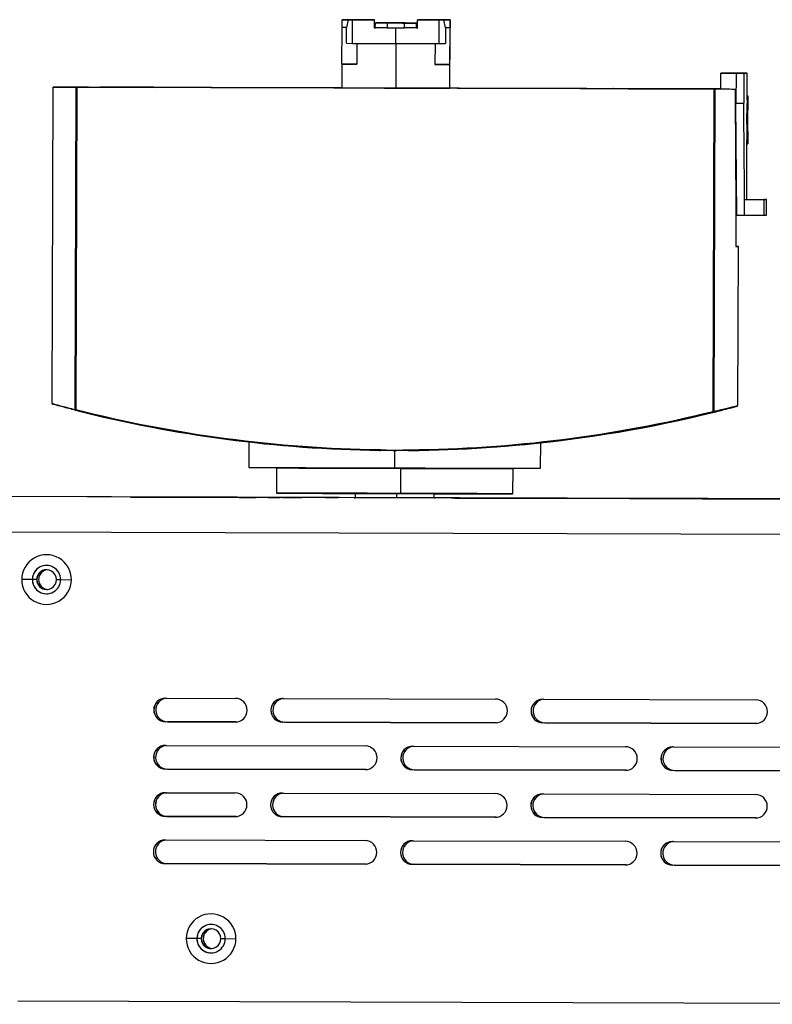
# Model space of a CAD drawing. Header units: millimetres. Extents: x -262 to 35, y 60 to 323.
# Tile 19 of 20: x -125 to -30, y 198 to 323. Entities that reach past the tile are written whole.
import ezdxf

# ---------------------------------------------------------------- set-up
doc = ezdxf.new("R2010")
doc.units = ezdxf.units.MM
doc.header["$PDSIZE"] = -1

msp = doc.modelspace()

# ---------------------------------------------------------------- linework, layer by layer
at = {"color": 7, "linetype": 'Continuous', "lineweight": 25}
for p, q in [((-84.41, 322.1), (-84.4, 323.1)), ((-84.4, 323.1), (-81.4, 323.09)), ((-84.39, 323.1), (-84.4, 323.1)), ((-83.65, 323.1), (-83.84, 322.1)), ((-83.65, 323.1), (-83.08, 323.09)), ((-81.42, 323.09), (-83.65, 323.1)), ((-83.08, 320.09), (-83.08, 323.09)), ((-81.4, 323.09), (-81.42, 323.09)), ((-80.33, 323.09), (-80.33, 322.09)), ((-80.28, 323.09), (-80.33, 323.09)), ((-80.28, 322.09), (-80.28, 323.09)), ((-80.19, 322.08), (-80.18, 322.68)), ((-80.17, 322.68), (-80.18, 322.68)), ((-74.97, 322.67), (-80.17, 322.68)), ((-80.14, 322.69), (-74.94, 322.67)), ((-80.14, 322.68), (-80.14, 322.69)), ((-80.13, 322.69), (-80.14, 322.69)), ((-78.69, 322.68), (-76.49, 322.67)), ((-78.69, 322.68), (-78.69, 322.08)), ((-76.42, 322.68), (-78.62, 322.68)), ((-78.12, 322.68), (-78.11, 322.68)), ((-77.9, 322.68), (-78.12, 322.68)), ((-78.11, 322.68), (-77.89, 322.68)), ((-78.11, 322.68), (-78.11, 322.68)), ((-77.89, 322.68), (-77.9, 322.68)), ((-77.71, 322.68), (-77.89, 322.68)), ((-77.89, 322.68), (-77.45, 322.68)), ((-77.89, 322.68), (-77.89, 322.68)), ((-77.43, 322.68), (-77.89, 322.68)), ((-76.49, 322.07), (-76.49, 322.67)), ((-74.98, 322.67), (-74.99, 322.07)), ((-74.98, 322.67), (-74.97, 322.67)), ((-74.94, 322.67), (-74.93, 322.67)), ((-74.93, 322.07), (-74.93, 322.67)), ((-74.83, 322.07), (-74.83, 323.07)), ((-74.83, 323.07), (-74.78, 323.07)), ((-73.72, 323.07), (-73.7, 323.07)), ((-71.49, 323.06), (-73.72, 323.07)), ((-73.7, 323.07), (-70.7, 323.06)), ((-73.7, 323.07), (-73.7, 323.07)), ((-72.08, 320.06), (-72.08, 323.06)), ((-72.08, 323.06), (-71.49, 323.06)), ((-71.3, 322.06), (-71.49, 323.06)), ((-70.7, 323.06), (-70.71, 322.06)), ((-70.7, 323.06), (-70.69, 323.06)), ((-70.7, 318.06), (-70.69, 323.06)), ((-84.42, 317.45), (-84.41, 322.1)), ((-83.84, 322.1), (-84.41, 322.1)), ((-83.84, 320.1), (-83.84, 322.1)), ((-80.33, 322.09), (-80.33, 322.09)), ((-80.28, 322.09), (-80.29, 322.09)), ((-78.69, 322.08), (-76.49, 322.07)), ((-77.59, 320.08), (-77.58, 322.08)), ((-74.99, 322.07), (-74.97, 322.07)), ((-74.97, 322.07), (-74.97, 322.07)), ((-74.97, 322.07), (-74.96, 322.07)), ((-74.95, 322.07), (-74.93, 322.07)), ((-74.95, 322.07), (-74.95, 322.07)), ((-71.3, 322.06), (-71.3, 320.06)), ((-70.71, 322.06), (-71.3, 322.06)), ((-70.72, 317.41), (-70.71, 322.06)), ((-83.84, 320.1), (-83.08, 320.09)), ((-82.55, 320.09), (-82.55, 317.44)), ((-77.58, 320.08), (-77.6, 314.43)), ((-72.61, 320.06), (-72.62, 317.41)), ((-72.08, 320.06), (-71.3, 320.06)), ((-84.42, 317.45), (-84.43, 314.45)), ((-84.42, 317.45), (-82.55, 317.44)), ((-82.55, 317.44), (-84.42, 317.45)), ((-70.72, 317.41), (-72.62, 317.41)), ((-70.73, 314.41), (-70.72, 318.06)), ((-70.72, 318.06), (-70.7, 318.06)), ((-36.35, 316.31), (-34.29, 316.3)), ((-36.35, 314.31), (-36.35, 316.31)), ((-34.26, 316.3), (-36.32, 316.31)), ((-36.32, 316.31), (-36.32, 316.31)), ((-34.43, 316.3), (-34.44, 312.5)), ((-33.44, 316.3), (-34.43, 316.3)), ((-34.4, 316.3), (-33.4, 316.3)), ((-33.44, 316.3), (-33.45, 312.5)), ((-33.03, 312.94), (-33.03, 316.3)), ((-121.08, 314.55), (-121.2, 274.41)), ((-118.27, 273.63), (-118.15, 314.54)), ((-118.06, 314.54), (-118.18, 273.63)), ((-37.2, 314.31), (-118.06, 314.54)), ((-84.43, 314.45), (-117.96, 314.55)), ((-116.66, 314.54), (-38.59, 314.31)), ((-38.5, 314.32), (-116.57, 314.54)), ((-111.6, 314.52), (-111.6, 314.53)), ((-37.1, 314.31), (-70.73, 314.41)), ((-49.92, 314.35), (-49.98, 314.35)), ((-49.98, 314.35), (-48.1, 314.34)), ((-48.07, 314.34), (-49.96, 314.35)), ((-49.96, 314.35), (-49.9, 314.35)), ((-48.07, 314.34), (-49.92, 314.35)), ((-49.9, 314.35), (-48.04, 314.34)), ((-48.1, 314.34), (-35.86, 314.31)), ((-36.36, 314.31), (-48.07, 314.34)), ((-36.35, 314.31), (-48.07, 314.34)), ((-48.04, 314.34), (-36.35, 314.31)), ((-43.54, 314.33), (-43.54, 314.33)), ((-37.32, 273.4), (-37.2, 314.31)), ((-37.11, 314.31), (-37.23, 273.4)), ((-36.04, 314.31), (-34.55, 314.3)), ((-35.86, 314.31), (-35.86, 314.31)), ((-34.54, 313.3), (-34.44, 313.3)), ((-34.42, 299.3), (-34.5, 313.3)), ((-34.34, 298.3), (-34.44, 312.5)), ((-34.44, 312.5), (-33.45, 312.5)), ((-33.03, 313.42), (-32.94, 313.42)), ((-32.95, 307.86), (-32.93, 312.94)), ((-33.12, 310.46), (-33.02, 310.46)), ((-33.07, 300.3), (-33.05, 307.86)), ((-33.05, 307.36), (-32.95, 307.36)), ((-33.36, 300.3), (-33.07, 300.3)), ((-33.36, 300.3), (-30.87, 300.29)), ((-33.07, 300.3), (-30.84, 300.29)), ((-30.58, 298.29), (-30.57, 300.29)), ((-34.45, 299.3), (-34.46, 294.3)), ((-34.45, 299.3), (-34.42, 299.3)), ((-34.43, 294.3), (-34.42, 299.3)), ((-34.34, 298.3), (-30.86, 298.29)), ((-30.86, 298.29), (-30.58, 298.29)), ((-34.46, 294.3), (-34.43, 294.3)), ((-34.2, 274.16), (-34.14, 294.3)), ((-121.15, 274.33), (-121.14, 274.32)), ((-96.21, 269.51), (-96.22, 266.28)), ((-65.28, 268.85), (-61.87, 269.13)), ((-59.22, 266.17), (-59.21, 269.41)), ((-79.68, 268.45), (-79.57, 268.44)), ((-77.76, 268.43), (-77.77, 266.23)), ((-75.96, 268.43), (-75.84, 268.44)), ((-74.07, 268.46), (-74.07, 268.46)), ((-92.72, 266.17), (-92.73, 263.07)), ((-92.62, 266.27), (-92.72, 266.17)), ((-76.95, 266.22), (-76.94, 266.12)), ((-76.95, 263.02), (-76.94, 266.12)), ((-62.72, 266.08), (-62.82, 266.18)), ((-62.73, 262.98), (-62.72, 266.08)), ((35.15, 262.1), (-129.85, 262.58)), ((-82.73, 262.44), (-129.61, 262.58)), ((-97.73, 262.49), (-109.73, 262.52)), ((-109.73, 262.52), (-97.73, 262.49)), ((-109.73, 262.52), (-109.73, 262.52)), ((-106.29, 262.51), (-96.83, 262.48)), ((-96.82, 262.48), (-106.28, 262.51)), ((-106.28, 262.51), (-106.28, 262.51)), ((-96.79, 262.48), (-106.25, 262.51)), ((-106.25, 262.51), (-96.8, 262.48)), ((-106.25, 262.51), (-106.25, 262.51)), ((-102.84, 262.5), (-93.77, 262.47)), ((-93.76, 262.47), (-102.83, 262.5)), ((-102.83, 262.5), (-102.83, 262.5)), ((-93.69, 262.47), (-102.77, 262.5)), ((-102.77, 262.5), (-93.7, 262.47)), ((-102.77, 262.5), (-102.77, 262.5)), ((-99.39, 262.49), (-86.5, 262.45)), ((-86.49, 262.45), (-99.38, 262.49)), ((-99.38, 262.49), (-99.38, 262.49)), ((-99.29, 262.49), (-86.4, 262.45)), ((-86.39, 262.45), (-99.28, 262.49)), ((-99.28, 262.49), (-99.28, 262.49)), ((-97.73, 262.49), (-97.73, 262.49)), ((-96.82, 262.48), (-96.82, 262.48)), ((-96.79, 262.48), (-96.79, 262.48)), ((-93.76, 262.47), (-93.76, 262.47)), ((-93.69, 262.47), (-93.69, 262.47)), ((-92.73, 263.07), (-92.63, 262.97)), ((-86.49, 262.45), (-86.49, 262.45)), ((-86.39, 262.45), (-86.39, 262.45)), ((-82.88, 262.44), (-82.73, 262.44)), ((-82.73, 262.94), (-82.73, 262.44)), ((-77.47, 262.43), (-77.47, 262.93)), ((-76.96, 262.92), (-76.95, 263.02)), ((-72.73, 262.41), (-72.73, 262.91)), ((35.39, 262.1), (-72.73, 262.42)), ((-69.07, 262.4), (-44.18, 262.33)), ((-44.17, 262.33), (-69.06, 262.4)), ((-69.06, 262.4), (-69.06, 262.4)), ((-68.97, 262.4), (-44.08, 262.33)), ((-44.07, 262.33), (-68.96, 262.4)), ((-68.96, 262.4), (-68.96, 262.4)), ((-62.83, 262.89), (-62.73, 262.98)), ((-61.77, 262.38), (-40.7, 262.32)), ((-40.69, 262.32), (-61.76, 262.38)), ((-61.76, 262.38), (-61.76, 262.38)), ((-61.7, 262.38), (-40.63, 262.32)), ((-40.62, 262.32), (-61.69, 262.38)), ((-61.69, 262.38), (-61.69, 262.38)), ((-37.17, 262.31), (-58.63, 262.37)), ((-58.63, 262.37), (-58.63, 262.37)), ((-58.67, 262.37), (-37.22, 262.31)), ((-37.21, 262.31), (-58.66, 262.37)), ((-58.66, 262.37), (-58.66, 262.37)), ((-58.64, 262.37), (-37.18, 262.31)), ((-33.73, 262.3), (-57.73, 262.37)), ((-57.73, 262.37), (-33.74, 262.3)), ((-57.73, 262.37), (-57.73, 262.37)), ((-44.17, 262.33), (-44.17, 262.33)), ((-44.07, 262.33), (-44.07, 262.33)), ((-40.69, 262.32), (-40.69, 262.32)), ((-40.62, 262.32), (-40.62, 262.32)), ((-38.18, 262.31), (-3.18, 262.21)), ((-3.17, 262.21), (-38.17, 262.31)), ((-38.17, 262.31), (-38.17, 262.31)), ((-38.08, 262.31), (-3.08, 262.21)), ((-3.07, 262.21), (-38.07, 262.32)), ((-38.07, 262.31), (-38.07, 262.32)), ((-37.21, 262.31), (-37.21, 262.31)), ((-37.17, 262.31), (-37.17, 262.31)), ((-34.7, 262.3), (0.3, 262.2)), ((0.31, 262.2), (-34.69, 262.3)), ((-34.69, 262.3), (-34.69, 262.3)), ((-34.63, 262.3), (0.37, 262.2)), ((0.38, 262.2), (-34.62, 262.3)), ((-34.62, 262.3), (-34.62, 262.3)), ((-33.73, 262.3), (-33.73, 262.3)), ((-31.22, 262.29), (3.78, 262.19)), ((3.79, 262.19), (-31.21, 262.29)), ((-31.21, 262.29), (-31.21, 262.29)), ((-31.18, 262.29), (3.82, 262.19)), ((3.83, 262.19), (-31.17, 262.29)), ((-31.17, 262.29), (-31.17, 262.29)), ((35.13, 257.6), (-129.87, 258.08)), ((-123.69, 252.06), (-125.04, 252.06)), ((-123.69, 252.06), (-123.69, 252.06)), ((-123.13, 252.06), (-123.69, 252.06)), ((-123.13, 252.06), (-123.13, 252.06)), ((-122.9, 252.06), (-122.89, 252.06)), ((-120.63, 252.05), (-120.09, 252.05)), ((-120.09, 252.05), (-118.74, 252.04)), ((-106.78, 237.01), (-97.93, 236.98)), ((-91.93, 236.97), (-64.93, 236.89)), ((-58.93, 236.87), (-31.93, 236.79)), ((-97.94, 233.98), (-106.79, 234.01)), ((-106.79, 234.01), (-106.79, 234.01)), ((-97.94, 233.98), (-106.79, 234.01)), ((-106.54, 234.01), (-97.81, 233.99)), ((-106.54, 234.01), (-106.53, 234.01)), ((-97.81, 233.99), (-106.53, 234.01)), ((-97.94, 233.98), (-97.94, 233.98)), ((-97.91, 233.98), (-97.94, 233.98)), ((-64.94, 233.89), (-91.94, 233.97)), ((-91.94, 233.97), (-91.94, 233.97)), ((-64.94, 233.89), (-91.94, 233.97)), ((-91.69, 233.97), (-64.81, 233.89)), ((-91.69, 233.97), (-91.68, 233.97)), ((-64.81, 233.89), (-91.68, 233.97)), ((-64.94, 233.89), (-64.94, 233.89)), ((-64.91, 233.89), (-64.94, 233.89)), ((-31.94, 233.79), (-58.94, 233.87)), ((-58.94, 233.87), (-58.94, 233.87)), ((-31.94, 233.79), (-58.94, 233.87)), ((-58.69, 233.88), (-31.81, 233.8)), ((-58.69, 233.88), (-58.68, 233.88)), ((-31.81, 233.8), (-58.68, 233.88)), ((-31.94, 233.79), (-31.94, 233.79)), ((-31.91, 233.79), (-31.94, 233.79)), ((-106.8, 231.01), (-81.45, 230.94)), ((-75.45, 230.92), (-48.45, 230.84)), ((-42.45, 230.82), (-15.45, 230.75)), ((-81.46, 227.94), (-106.81, 228.01)), ((-106.81, 228.01), (-106.81, 228.01)), ((-81.46, 227.94), (-106.81, 228.01)), ((-106.55, 228.01), (-81.33, 227.94)), ((-106.55, 228.01), (-106.55, 228.01)), ((-81.33, 227.94), (-106.55, 228.01)), ((-81.46, 227.94), (-81.46, 227.94)), ((-81.42, 227.94), (-81.46, 227.94)), ((-48.46, 227.84), (-75.46, 227.92)), ((-75.46, 227.92), (-75.46, 227.92)), ((-48.46, 227.84), (-75.46, 227.92)), ((-75.2, 227.92), (-48.33, 227.85)), ((-75.2, 227.92), (-75.2, 227.92)), ((-48.33, 227.85), (-75.2, 227.92)), ((-48.46, 227.84), (-48.46, 227.84)), ((-48.42, 227.84), (-48.46, 227.84)), ((-15.46, 227.75), (-42.46, 227.82)), ((-42.46, 227.82), (-42.46, 227.82)), ((-15.46, 227.75), (-42.46, 227.82)), ((-42.2, 227.83), (-15.33, 227.75)), ((-42.2, 227.83), (-42.2, 227.83)), ((-15.33, 227.75), (-42.2, 227.83)), ((-106.82, 225.01), (-97.97, 224.98)), ((-91.97, 224.97), (-64.97, 224.89)), ((-58.97, 224.87), (-31.97, 224.79)), ((-97.98, 221.98), (-106.83, 222.01)), ((-106.83, 222.01), (-106.82, 222.01)), ((-97.97, 221.98), (-106.82, 222.01)), ((-106.57, 222.01), (-97.85, 221.99)), ((-106.57, 222.01), (-106.57, 222.01)), ((-97.85, 221.99), (-106.57, 222.01)), ((-97.98, 221.98), (-97.97, 221.98)), ((-97.94, 221.98), (-97.97, 221.98)), ((-64.98, 221.89), (-91.98, 221.97)), ((-91.98, 221.97), (-91.97, 221.97)), ((-64.97, 221.89), (-91.97, 221.97)), ((-91.72, 221.97), (-64.85, 221.89)), ((-91.72, 221.97), (-91.72, 221.97)), ((-64.85, 221.89), (-91.72, 221.97)), ((-64.98, 221.89), (-64.97, 221.89)), ((-64.94, 221.89), (-64.97, 221.89)), ((-31.98, 221.79), (-58.98, 221.87)), ((-58.98, 221.87), (-58.97, 221.87)), ((-31.97, 221.79), (-58.97, 221.87)), ((-58.72, 221.88), (-31.85, 221.8)), ((-58.72, 221.88), (-58.72, 221.88)), ((-31.85, 221.8), (-58.72, 221.88)), ((-31.98, 221.79), (-31.97, 221.79)), ((-31.94, 221.79), (-31.97, 221.79)), ((-106.84, 219.01), (-81.49, 218.94)), ((-75.49, 218.92), (-48.49, 218.84)), ((-42.49, 218.82), (-15.49, 218.75)), ((-81.49, 215.94), (-106.84, 216.01)), ((-106.84, 216.01), (-106.84, 216.01)), ((-81.49, 215.94), (-106.84, 216.01)), ((-106.59, 216.01), (-81.36, 215.94)), ((-106.59, 216.01), (-106.58, 216.01)), ((-81.36, 215.94), (-106.58, 216.01)), ((-81.49, 215.94), (-81.49, 215.94)), ((-81.46, 215.94), (-81.49, 215.94)), ((-48.49, 215.84), (-75.49, 215.92)), ((-75.49, 215.92), (-75.49, 215.92)), ((-48.49, 215.84), (-75.49, 215.92)), ((-75.24, 215.92), (-48.36, 215.85)), ((-75.24, 215.92), (-75.23, 215.92)), ((-48.36, 215.85), (-75.23, 215.92)), ((-48.49, 215.84), (-48.49, 215.84)), ((-48.46, 215.84), (-48.49, 215.84)), ((-15.5, 215.75), (-42.49, 215.82)), ((-42.49, 215.82), (-42.49, 215.82)), ((-15.49, 215.75), (-42.49, 215.82)), ((-42.24, 215.83), (-15.36, 215.75)), ((-42.24, 215.83), (-42.23, 215.83)), ((-15.36, 215.75), (-42.23, 215.83)), ((-102.82, 206.5), (-104.17, 206.5)), ((-102.82, 206.5), (-102.82, 206.5)), ((-102.27, 206.5), (-102.82, 206.5)), ((-102.26, 206.5), (-102.27, 206.5)), ((-102.03, 206.5), (-102.02, 206.5)), ((-99.77, 206.49), (-99.22, 206.49)), ((-99.22, 206.49), (-97.87, 206.48)), ((14.93, 198.16), (-125.54, 198.56))]:
    msp.add_line(p, q, dxfattribs=at)
at = {"color": 7, "linetype": 'Continuous'}
msp.add_line((-77.72, 266.23), (-73.86, 266.22), dxfattribs=at)
at = {"color": 7, "linetype": 'Continuous', "lineweight": 25, "flags": 128}
for points in [[(-80.28, 323.09), (-80.86, 323.09), (-81.42, 323.09), (-81.97, 323.09), (-82.5, 323.09), (-83.01, 323.09), (-83.5, 323.1), (-83.96, 323.1), (-84.39, 323.1)], [(-83.08, 323.09), (-82.77, 323.09), (-82.45, 323.09), (-82.11, 323.09), (-81.77, 323.09), (-81.42, 323.09), (-81.07, 323.09), (-80.7, 323.09), (-80.33, 323.09)], [(-80.18, 322.68), (-80.16, 322.68), (-80.07, 322.68), (-79.93, 322.68), (-79.75, 322.68), (-79.52, 322.68), (-79.26, 322.68), (-78.98, 322.68), (-78.69, 322.68)], [(-78.62, 322.68), (-78.92, 322.68), (-79.2, 322.68), (-79.46, 322.68), (-79.69, 322.68), (-79.87, 322.69), (-80.01, 322.69), (-80.1, 322.69), (-80.13, 322.69)], [(-76.49, 322.67), (-76.2, 322.67), (-75.91, 322.67), (-75.65, 322.67), (-75.43, 322.67), (-75.24, 322.67), (-75.1, 322.67), (-75.01, 322.67), (-74.98, 322.67)], [(-74.93, 322.67), (-74.96, 322.67), (-75.04, 322.67), (-75.18, 322.67), (-75.36, 322.67), (-75.59, 322.67), (-75.85, 322.67), (-76.13, 322.67), (-76.42, 322.68)], [(-74.83, 323.07), (-74.46, 323.07), (-74.09, 323.07), (-73.73, 323.07), (-73.38, 323.07), (-73.04, 323.06), (-72.71, 323.06), (-72.39, 323.06), (-72.08, 323.06)], [(-70.69, 323.06), (-71.12, 323.06), (-71.57, 323.06), (-72.06, 323.06), (-72.56, 323.06), (-73.09, 323.07), (-73.64, 323.07), (-74.2, 323.07), (-74.78, 323.07)], [(-80.18, 322.08), (-80.2, 322.08), (-80.22, 322.08), (-80.24, 322.08), (-80.26, 322.08), (-80.28, 322.08), (-80.29, 322.08), (-80.31, 322.09), (-80.33, 322.09)], [(-80.33, 322.09), (-80.31, 322.09), (-80.29, 322.09), (-80.27, 322.08), (-80.25, 322.08), (-80.24, 322.08), (-80.22, 322.08), (-80.2, 322.08), (-80.18, 322.08)], [(-80.14, 322.09), (-80.15, 322.09), (-80.17, 322.09), (-80.19, 322.09), (-80.21, 322.09), (-80.23, 322.09), (-80.25, 322.09), (-80.27, 322.09), (-80.29, 322.09)], [(-80.28, 322.09), (-80.26, 322.09), (-80.25, 322.09), (-80.23, 322.09), (-80.21, 322.09), (-80.19, 322.09), (-80.17, 322.09), (-80.15, 322.09), (-80.13, 322.09)], [(-78.69, 322.08), (-78.98, 322.08), (-79.26, 322.08), (-79.52, 322.08), (-79.75, 322.08), (-79.93, 322.08), (-80.07, 322.08), (-80.16, 322.08), (-80.19, 322.08)], [(-74.99, 322.07), (-75.02, 322.07), (-75.1, 322.07), (-75.24, 322.07), (-75.43, 322.07), (-75.66, 322.07), (-75.92, 322.07), (-76.2, 322.07), (-76.49, 322.07)], [(-74.83, 322.07), (-74.85, 322.07), (-74.87, 322.07), (-74.89, 322.07), (-74.91, 322.07), (-74.93, 322.07), (-74.94, 322.07), (-74.96, 322.07), (-74.98, 322.07)], [(-74.98, 322.07), (-74.96, 322.07), (-74.94, 322.07), (-74.92, 322.07), (-74.9, 322.07), (-74.89, 322.07), (-74.87, 322.07), (-74.85, 322.07), (-74.83, 322.07)], [(-74.79, 322.07), (-74.8, 322.07), (-74.82, 322.07), (-74.84, 322.07), (-74.86, 322.07), (-74.88, 322.07), (-74.9, 322.07), (-74.92, 322.07), (-74.94, 322.07)], [(-74.93, 322.07), (-74.91, 322.07), (-74.89, 322.07), (-74.88, 322.07), (-74.86, 322.07), (-74.84, 322.07), (-74.82, 322.07), (-74.8, 322.07), (-74.78, 322.07)], [(-83.08, 320.09), (-82.49, 320.09), (-81.86, 320.09), (-81.2, 320.09), (-80.51, 320.09), (-79.8, 320.08), (-79.07, 320.08), (-78.33, 320.08), (-77.59, 320.08)], [(-77.59, 320.08), (-76.84, 320.08), (-76.1, 320.07), (-75.37, 320.07), (-74.66, 320.07), (-73.97, 320.07), (-73.31, 320.07), (-72.68, 320.06), (-72.08, 320.06)], [(-72.62, 317.41), (-72.19, 317.41), (-71.81, 317.41), (-71.49, 317.41), (-71.22, 317.41), (-71, 317.41), (-70.85, 317.41), (-70.75, 317.41), (-70.72, 317.41)], [(-36.32, 316.31), (-36.21, 316.31), (-36.13, 316.31), (-36.09, 316.31), (-36.08, 316.31), (-36.1, 316.31), (-36.15, 316.31), (-36.23, 316.31), (-36.35, 316.31)], [(-34.29, 316.3), (-34.31, 316.3), (-34.32, 316.3), (-34.34, 316.3), (-34.36, 316.3), (-34.38, 316.3), (-34.39, 316.3), (-34.41, 316.3), (-34.43, 316.3)], [(-34.4, 316.3), (-34.38, 316.3), (-34.36, 316.3), (-34.34, 316.3), (-34.32, 316.3), (-34.31, 316.3), (-34.29, 316.3), (-34.28, 316.3), (-34.26, 316.3)], [(-33.44, 316.3), (-33.26, 316.3), (-33.13, 316.3), (-33.05, 316.3), (-33.03, 316.3), (-33.05, 316.3), (-33.11, 316.3), (-33.23, 316.3), (-33.4, 316.3)], [(-118.15, 314.54), (-119.31, 314.55), (-120.18, 314.55), (-120.76, 314.55), (-121.05, 314.55), (-121.04, 314.55), (-120.73, 314.55), (-120.13, 314.55), (-119.23, 314.55), (-118.05, 314.55)], [(-116.66, 314.54), (-117.73, 314.54), (-118.48, 314.55), (-118.94, 314.55), (-119.08, 314.55), (-118.91, 314.55), (-118.44, 314.55), (-117.66, 314.54), (-116.57, 314.54)], [(-116.57, 314.54), (-117.66, 314.54), (-118.44, 314.55), (-118.91, 314.55), (-119.08, 314.55), (-118.94, 314.55), (-118.48, 314.55), (-117.73, 314.54), (-116.66, 314.54)], [(-118.15, 314.54), (-118.15, 314.54), (-118.14, 314.54), (-118.13, 314.54), (-118.12, 314.54), (-118.1, 314.54), (-118.09, 314.54), (-118.07, 314.54), (-118.06, 314.54)], [(-117.96, 314.55), (-117.97, 314.55), (-117.99, 314.55), (-118, 314.55), (-118.02, 314.55), (-118.03, 314.55), (-118.04, 314.55), (-118.05, 314.55), (-118.05, 314.55)], [(-111.62, 314.52), (-112.7, 314.53), (-113.68, 314.53), (-114.45, 314.53), (-114.94, 314.53), (-115.11, 314.54), (-114.94, 314.53), (-114.44, 314.53), (-113.66, 314.53), (-112.68, 314.53), (-111.6, 314.53)], [(-111.6, 314.53), (-110.52, 314.52), (-109.55, 314.52), (-108.77, 314.52), (-108.28, 314.52), (-108.11, 314.51), (-108.29, 314.52), (-108.79, 314.52), (-109.56, 314.52), (-110.54, 314.52), (-111.62, 314.52)], [(-84.43, 314.45), (-84.4, 314.45), (-84.1, 314.45), (-83.52, 314.44), (-82.68, 314.44), (-81.62, 314.44), (-80.38, 314.44), (-79.02, 314.43), (-77.6, 314.43)], [(-77.6, 314.43), (-76.18, 314.42), (-74.81, 314.42), (-73.57, 314.42), (-72.5, 314.41), (-71.66, 314.41), (-71.07, 314.41), (-70.77, 314.41), (-70.73, 314.41)], [(-43.56, 314.33), (-44.64, 314.33), (-45.61, 314.34), (-46.39, 314.34), (-46.88, 314.34), (-47.05, 314.34), (-46.88, 314.34), (-46.38, 314.34), (-45.6, 314.34), (-44.62, 314.33), (-43.54, 314.33)], [(-43.54, 314.33), (-42.46, 314.33), (-41.48, 314.32), (-40.71, 314.32), (-40.22, 314.32), (-40.05, 314.32), (-40.22, 314.32), (-40.72, 314.32), (-41.5, 314.32), (-42.48, 314.33), (-43.56, 314.33)], [(-38.59, 314.31), (-38.19, 314.31), (-37.83, 314.31), (-37.5, 314.31), (-37.2, 314.31), (-36.94, 314.31), (-36.71, 314.31), (-36.52, 314.31), (-36.36, 314.31)], [(-38.59, 314.31), (-38.19, 314.31), (-37.83, 314.31), (-37.5, 314.31), (-37.2, 314.31), (-36.94, 314.31), (-36.71, 314.31), (-36.52, 314.31), (-36.36, 314.31)], [(-36.35, 314.31), (-36.48, 314.31), (-36.67, 314.31), (-36.89, 314.31), (-37.14, 314.31), (-37.43, 314.31), (-37.75, 314.31), (-38.11, 314.32), (-38.5, 314.32)], [(-36.35, 314.31), (-36.48, 314.31), (-36.67, 314.31), (-36.89, 314.31), (-37.14, 314.31), (-37.43, 314.31), (-37.75, 314.31), (-38.11, 314.32), (-38.5, 314.32)], [(-37.2, 314.31), (-37.19, 314.31), (-37.17, 314.31), (-37.16, 314.31), (-37.15, 314.31), (-37.13, 314.31), (-37.12, 314.31), (-37.12, 314.31), (-37.11, 314.31)], [(-37.11, 314.31), (-36.67, 314.31), (-36.26, 314.31), (-35.89, 314.31), (-35.55, 314.31), (-35.25, 314.31), (-34.98, 314.3), (-34.75, 314.3), (-34.55, 314.3)], [(-37.01, 314.31), (-37.01, 314.31), (-37.02, 314.31), (-37.03, 314.31), (-37.04, 314.31), (-37.06, 314.31), (-37.07, 314.31), (-37.09, 314.31), (-37.1, 314.31)], [(-36.32, 314.31), (-36.58, 314.31), (-37.01, 314.31)], [(-36.04, 314.31), (-36.01, 314.31), (-35.99, 314.31), (-35.97, 314.31), (-35.94, 314.31), (-35.92, 314.31), (-35.9, 314.31), (-35.88, 314.31), (-35.86, 314.31)], [(-33.35, 298.3), (-33.35, 299.42), (-33.36, 300.3)], [(-30.86, 298.29), (-30.86, 299.41), (-30.87, 300.29)], [(-30.87, 300.29), (-30.74, 300.29), (-30.65, 300.29), (-30.59, 300.29), (-30.57, 300.29), (-30.59, 300.29), (-30.63, 300.29), (-30.72, 300.29), (-30.84, 300.29)], [(-34.46, 294.3), (-34.32, 294.3), (-34.22, 294.3), (-34.16, 294.3), (-34.14, 294.3), (-34.15, 294.3), (-34.21, 294.3), (-34.3, 294.3), (-34.43, 294.3)], [(-118.18, 273.63), (-118.19, 273.63), (-118.21, 273.63), (-118.22, 273.63), (-118.24, 273.63), (-118.25, 273.63), (-118.26, 273.63), (-118.27, 273.63), (-118.27, 273.63)], [(-37.23, 273.4), (-37.23, 273.4), (-37.24, 273.4), (-37.25, 273.4), (-37.26, 273.4), (-37.28, 273.4), (-37.29, 273.4), (-37.31, 273.4), (-37.32, 273.4)], [(-96.22, 266.28), (-96.07, 266.28), (-95.6, 266.28), (-94.83, 266.28), (-93.77, 266.27), (-92.43, 266.27), (-90.84, 266.26), (-89.02, 266.26), (-87.01, 266.25), (-84.85, 266.25), (-82.56, 266.24), (-80.18, 266.23), (-77.77, 266.23)], [(-76.94, 266.12), (-79.08, 266.13), (-81.19, 266.14), (-83.23, 266.14), (-85.16, 266.15), (-86.94, 266.15), (-88.53, 266.16), (-89.9, 266.16), (-91.02, 266.17), (-91.87, 266.17), (-92.44, 266.17), (-92.7, 266.17), (-92.72, 266.17)], [(-77.77, 266.23), (-75.36, 266.22), (-72.98, 266.21), (-70.69, 266.21), (-68.51, 266.2), (-66.5, 266.19), (-64.67, 266.19), (-63.07, 266.19), (-61.72, 266.18), (-60.65, 266.18), (-59.86, 266.18), (-59.38, 266.18), (-59.22, 266.17), (-59.22, 266.17)], [(-62.72, 266.08), (-62.78, 266.08), (-63.13, 266.09), (-63.77, 266.09), (-64.7, 266.09), (-65.89, 266.09), (-67.32, 266.1), (-68.97, 266.1), (-70.79, 266.11), (-72.75, 266.11), (-74.82, 266.12), (-76.94, 266.12)], [(-109.73, 262.52), (-110.3, 262.52), (-110.79, 262.52), (-111.11, 262.52), (-111.23, 262.52), (-111.12, 262.52), (-110.79, 262.52), (-110.31, 262.52), (-109.73, 262.52)], [(-106.28, 262.51), (-106.85, 262.51), (-107.34, 262.51), (-107.67, 262.51), (-107.78, 262.51), (-107.67, 262.51), (-107.35, 262.51), (-106.86, 262.51), (-106.29, 262.51)], [(-106.25, 262.51), (-106.82, 262.51), (-107.31, 262.51), (-107.63, 262.51), (-107.75, 262.51), (-107.64, 262.51), (-107.31, 262.51), (-106.83, 262.51), (-106.25, 262.51)], [(-102.83, 262.5), (-103.41, 262.5), (-103.89, 262.5), (-104.22, 262.5), (-104.34, 262.5), (-104.22, 262.5), (-103.9, 262.5), (-103.41, 262.5), (-102.84, 262.5)], [(-102.77, 262.5), (-103.34, 262.5), (-103.83, 262.5), (-104.15, 262.5), (-104.27, 262.51), (-104.16, 262.5), (-103.83, 262.5), (-103.35, 262.5), (-102.77, 262.5)], [(-99.38, 262.49), (-99.96, 262.49), (-100.45, 262.49), (-100.77, 262.49), (-100.89, 262.49), (-100.77, 262.49), (-100.45, 262.49), (-99.97, 262.49), (-99.39, 262.49)], [(-99.28, 262.49), (-99.86, 262.49), (-100.35, 262.49), (-100.67, 262.5), (-100.79, 262.5), (-100.68, 262.5), (-100.35, 262.49), (-99.87, 262.49), (-99.29, 262.49)], [(-97.73, 262.49), (-97.44, 262.48), (-97.16, 262.48), (-96.9, 262.48), (-96.67, 262.48), (-96.49, 262.48), (-96.35, 262.48), (-96.26, 262.48), (-96.23, 262.48)], [(-96.23, 262.48), (-96.26, 262.48), (-96.34, 262.48), (-96.48, 262.48), (-96.67, 262.48), (-96.89, 262.48), (-97.15, 262.48), (-97.43, 262.48), (-97.73, 262.49)], [(-96.83, 262.48), (-96.54, 262.48), (-96.26, 262.48), (-96, 262.48), (-95.77, 262.48), (-95.58, 262.48), (-95.44, 262.48), (-95.36, 262.48), (-95.33, 262.48)], [(-95.33, 262.48), (-95.35, 262.48), (-95.44, 262.48), (-95.58, 262.48), (-95.76, 262.48), (-95.99, 262.48), (-96.25, 262.48), (-96.53, 262.48), (-96.82, 262.48)], [(-96.8, 262.48), (-96.5, 262.48), (-96.22, 262.48), (-95.96, 262.48), (-95.73, 262.48), (-95.55, 262.48), (-95.41, 262.48), (-95.32, 262.48), (-95.29, 262.48)], [(-95.29, 262.48), (-95.32, 262.48), (-95.41, 262.48), (-95.54, 262.48), (-95.73, 262.48), (-95.96, 262.48), (-96.21, 262.48), (-96.5, 262.48), (-96.79, 262.48)], [(-93.77, 262.47), (-93.47, 262.47), (-93.19, 262.47), (-92.93, 262.47), (-92.71, 262.47), (-92.52, 262.47), (-92.38, 262.47), (-92.29, 262.47), (-92.26, 262.47)], [(-92.26, 262.47), (-92.29, 262.47), (-92.38, 262.47), (-92.51, 262.47), (-92.7, 262.47), (-92.93, 262.47), (-93.19, 262.47), (-93.47, 262.47), (-93.76, 262.47)], [(-93.7, 262.47), (-93.41, 262.47), (-93.13, 262.47), (-92.87, 262.47), (-92.64, 262.47), (-92.45, 262.47), (-92.31, 262.47), (-92.23, 262.47), (-92.2, 262.47)], [(-92.2, 262.47), (-92.23, 262.47), (-92.31, 262.47), (-92.45, 262.47), (-92.63, 262.47), (-92.86, 262.47), (-93.12, 262.47), (-93.4, 262.47), (-93.69, 262.47)], [(-92.73, 263.07), (-92.71, 263.07), (-92.45, 263.07), (-91.88, 263.07), (-91.03, 263.07), (-89.91, 263.06), (-88.54, 263.06), (-86.95, 263.05), (-85.17, 263.05), (-83.24, 263.04), (-81.2, 263.04), (-79.09, 263.03), (-76.95, 263.02)], [(-76.96, 262.92), (-79.08, 262.93), (-81.18, 262.94), (-83.21, 262.94), (-85.12, 262.95), (-86.89, 262.95), (-88.47, 262.96), (-89.83, 262.96), (-90.94, 262.97), (-91.79, 262.97), (-92.35, 262.97), (-92.61, 262.97), (-92.63, 262.97)], [(-91.98, 262.47), (-91.89, 262.47), (-91.62, 262.47), (-91.21, 262.47), (-90.73, 262.47), (-90.26, 262.46), (-89.85, 262.46), (-89.58, 262.46), (-89.48, 262.46)], [(-89.48, 262.46), (-89.57, 262.46), (-89.84, 262.46), (-90.25, 262.46), (-90.73, 262.47), (-91.21, 262.47), (-91.61, 262.47), (-91.88, 262.47), (-91.98, 262.47)], [(-86.5, 262.45), (-86.21, 262.45), (-85.93, 262.45), (-85.67, 262.45), (-85.44, 262.45), (-85.25, 262.45), (-85.11, 262.45), (-85.03, 262.45), (-85, 262.45)], [(-85, 262.45), (-85.03, 262.45), (-85.11, 262.45), (-85.25, 262.45), (-85.43, 262.45), (-85.66, 262.45), (-85.92, 262.45), (-86.2, 262.45), (-86.49, 262.45)], [(-86.4, 262.45), (-86.11, 262.45), (-85.83, 262.45), (-85.57, 262.45), (-85.34, 262.45), (-85.15, 262.45), (-85.01, 262.45), (-84.93, 262.45), (-84.9, 262.45)], [(-84.9, 262.45), (-84.93, 262.45), (-85.01, 262.45), (-85.15, 262.45), (-85.34, 262.45), (-85.56, 262.45), (-85.82, 262.45), (-86.1, 262.45), (-86.39, 262.45)], [(-72.58, 262.41), (-72.73, 262.41), (-73.18, 262.41), (-73.89, 262.42), (-74.82, 262.42), (-75.92, 262.42), (-77.12, 262.43), (-78.37, 262.43), (-79.57, 262.43), (-80.67, 262.44), (-81.59, 262.44), (-82.3, 262.44), (-82.73, 262.44), (-82.88, 262.44)], [(-62.83, 262.89), (-62.89, 262.89), (-63.23, 262.89), (-63.87, 262.89), (-64.79, 262.89), (-65.98, 262.89), (-67.4, 262.9), (-69.03, 262.9), (-70.84, 262.91), (-72.79, 262.91), (-74.85, 262.92), (-76.96, 262.92)], [(-76.95, 263.02), (-74.83, 263.02), (-72.76, 263.01), (-70.8, 263.01), (-68.98, 263), (-67.33, 263), (-65.9, 262.99), (-64.71, 262.99), (-63.78, 262.99), (-63.14, 262.99), (-62.79, 262.98), (-62.73, 262.98)], [(-72.73, 262.41), (-72.73, 262.41), (-72.58, 262.41)], [(-69.06, 262.4), (-69.63, 262.4), (-70.12, 262.41), (-70.45, 262.41), (-70.56, 262.41), (-70.45, 262.41), (-70.13, 262.4), (-69.64, 262.4), (-69.07, 262.4)], [(-68.96, 262.4), (-69.53, 262.41), (-70.02, 262.41), (-70.35, 262.41), (-70.46, 262.41), (-70.35, 262.41), (-70.03, 262.41), (-69.54, 262.41), (-68.97, 262.4)], [(-66.2, 262.4), (-66.3, 262.4), (-66.57, 262.4), (-66.97, 262.4), (-67.45, 262.4), (-67.93, 262.4), (-68.34, 262.4), (-68.61, 262.4), (-68.7, 262.4)], [(-68.7, 262.4), (-68.6, 262.4), (-68.33, 262.4), (-67.92, 262.4), (-67.45, 262.4), (-66.97, 262.4), (-66.56, 262.4), (-66.29, 262.4), (-66.2, 262.4)], [(-64.48, 262.39), (-64.58, 262.39), (-64.85, 262.39), (-65.26, 262.39), (-65.73, 262.39), (-66.21, 262.39), (-66.62, 262.4), (-66.89, 262.4), (-66.98, 262.4)], [(-66.98, 262.4), (-66.88, 262.4), (-66.61, 262.4), (-66.21, 262.39), (-65.73, 262.39), (-65.25, 262.39), (-64.84, 262.39), (-64.57, 262.39), (-64.48, 262.39)], [(-61.76, 262.38), (-62.33, 262.38), (-62.82, 262.38), (-63.15, 262.39), (-63.26, 262.39), (-63.15, 262.39), (-62.83, 262.38), (-62.34, 262.38), (-61.77, 262.38)], [(-61.69, 262.38), (-62.27, 262.38), (-62.76, 262.39), (-63.08, 262.39), (-63.2, 262.39), (-63.09, 262.39), (-62.76, 262.39), (-62.28, 262.38), (-61.7, 262.38)], [(-58.66, 262.37), (-59.24, 262.37), (-59.73, 262.38), (-60.05, 262.38), (-60.17, 262.38), (-60.06, 262.38), (-59.73, 262.38), (-59.25, 262.37), (-58.67, 262.37)], [(-58.63, 262.37), (-59.21, 262.38), (-59.69, 262.38), (-60.02, 262.38), (-60.14, 262.38), (-60.02, 262.38), (-59.7, 262.38), (-59.21, 262.37), (-58.64, 262.37)], [(-57.73, 262.37), (-58.3, 262.37), (-58.79, 262.37), (-59.11, 262.37), (-59.23, 262.37), (-59.12, 262.37), (-58.79, 262.37), (-58.31, 262.37), (-57.73, 262.37)], [(-44.18, 262.33), (-43.88, 262.33), (-43.6, 262.33), (-43.34, 262.33), (-43.11, 262.33), (-42.93, 262.33), (-42.79, 262.33), (-42.7, 262.33), (-42.67, 262.33)], [(-42.67, 262.33), (-42.7, 262.33), (-42.79, 262.33), (-42.92, 262.33), (-43.11, 262.33), (-43.34, 262.33), (-43.59, 262.33), (-43.88, 262.33), (-44.17, 262.33)], [(-44.08, 262.33), (-43.79, 262.33), (-43.5, 262.33), (-43.24, 262.33), (-43.02, 262.33), (-42.83, 262.33), (-42.69, 262.33), (-42.6, 262.33), (-42.57, 262.33)], [(-42.57, 262.33), (-42.6, 262.33), (-42.69, 262.33), (-42.82, 262.33), (-43.01, 262.33), (-43.24, 262.33), (-43.5, 262.33), (-43.78, 262.33), (-44.07, 262.33)], [(-40.7, 262.32), (-40.4, 262.32), (-40.12, 262.32), (-39.86, 262.32), (-39.63, 262.32), (-39.45, 262.32), (-39.31, 262.32), (-39.22, 262.32), (-39.19, 262.32)], [(-39.19, 262.32), (-39.22, 262.32), (-39.3, 262.32), (-39.44, 262.32), (-39.63, 262.32), (-39.86, 262.32), (-40.11, 262.32), (-40.4, 262.32), (-40.69, 262.32)], [(-40.63, 262.32), (-40.34, 262.32), (-40.06, 262.32), (-39.8, 262.32), (-39.57, 262.32), (-39.38, 262.32), (-39.24, 262.32), (-39.16, 262.32), (-39.13, 262.32)], [(-39.13, 262.32), (-39.15, 262.32), (-39.24, 262.32), (-39.38, 262.32), (-39.56, 262.32), (-39.79, 262.32), (-40.05, 262.32), (-40.33, 262.32), (-40.62, 262.32)], [(-38.17, 262.31), (-38.74, 262.31), (-39.23, 262.32), (-39.56, 262.32), (-39.67, 262.32), (-39.56, 262.32), (-39.24, 262.32), (-38.75, 262.31), (-38.18, 262.31)], [(-38.07, 262.32), (-38.64, 262.32), (-39.13, 262.32), (-39.46, 262.32), (-39.57, 262.32), (-39.46, 262.32), (-39.14, 262.32), (-38.65, 262.32), (-38.08, 262.31)], [(-37.22, 262.31), (-36.92, 262.31), (-36.64, 262.31), (-36.38, 262.31), (-36.15, 262.31), (-35.97, 262.31), (-35.83, 262.31), (-35.74, 262.31), (-35.71, 262.31)], [(-35.71, 262.31), (-35.74, 262.31), (-35.82, 262.31), (-35.96, 262.31), (-36.15, 262.31), (-36.37, 262.31), (-36.63, 262.31), (-36.91, 262.31), (-37.21, 262.31)], [(-37.18, 262.31), (-36.89, 262.31), (-36.61, 262.31), (-36.35, 262.31), (-36.12, 262.31), (-35.93, 262.31), (-35.79, 262.31), (-35.71, 262.31), (-35.68, 262.31)], [(-35.68, 262.31), (-35.71, 262.31), (-35.79, 262.31), (-35.93, 262.31), (-36.11, 262.31), (-36.34, 262.31), (-36.6, 262.31), (-36.88, 262.31), (-37.17, 262.31)], [(-34.69, 262.3), (-35.26, 262.31), (-35.75, 262.31), (-36.08, 262.31), (-36.19, 262.31), (-36.08, 262.31), (-35.76, 262.31), (-35.27, 262.3), (-34.7, 262.3)], [(-34.62, 262.3), (-35.2, 262.31), (-35.68, 262.31), (-36.01, 262.31), (-36.13, 262.31), (-36.01, 262.31), (-35.69, 262.31), (-35.2, 262.31), (-34.63, 262.3)], [(-33.74, 262.3), (-33.44, 262.3), (-33.16, 262.3), (-32.9, 262.3), (-32.67, 262.3), (-32.49, 262.3), (-32.35, 262.3), (-32.26, 262.3), (-32.23, 262.3)], [(-32.23, 262.3), (-32.26, 262.3), (-32.34, 262.3), (-32.48, 262.3), (-32.67, 262.3), (-32.89, 262.3), (-33.15, 262.3), (-33.43, 262.3), (-33.73, 262.3)], [(-31.21, 262.29), (-31.78, 262.3), (-32.27, 262.3), (-32.6, 262.3), (-32.71, 262.3), (-32.6, 262.3), (-32.28, 262.3), (-31.79, 262.3), (-31.22, 262.29)], [(-31.17, 262.29), (-31.75, 262.3), (-32.24, 262.3), (-32.56, 262.3), (-32.68, 262.3), (-32.57, 262.3), (-32.24, 262.3), (-31.76, 262.3), (-31.18, 262.29)]]:
    msp.add_lwpolyline(points, dxfattribs=at)
at = {"color": 7, "linetype": 'Continuous', "lineweight": 25}
for centre, radius, start, end in [((-121.44, 322.31), 46.48, 359.7053, 0.4446), ((-28.62, 322.04), 46.33, 179.2254, 179.9634), ((-118.18, 273.62), 0.0959, 177.1899, 254.6592), ((-109.04, 271.29), 9.44, 165.6243, 166.2311), ((-77.28, 434.95), 166.42, 255.7761, 269.1741), ((-77.28, 434.95), 166.52, 255.7761, 269.1741), ((-77.28, 434.95), 166.42, 270.496, 283.894), ((-77.28, 434.95), 166.52, 270.496, 283.894), ((-77.18, 434.95), 166.52, 275.3763, 283.894), ((-28.21, 275.62), 9.38, 193.7412, 194.3526), ((-37.32, 273.39), 0.0958, 285.0811, 2.5432), ((-70.56, 268.39), 9.13, 179.0172, 179.6449), ((-66.72, 268.59), 9.12, 180.339, 180.967), ((-121.89, 252.05), 3.15, 359.8349, 179.8352), ((-121.89, 252.05), 1.8, 359.8349, 179.8352), ((-121.89, 252.05), 1.8, 91.1054, 179.8352), ((-121.88, 252.05), 1.25, 359.8349, 179.8352), ((-121.88, 252.05), 1.25, 91.1054, 179.8352), ((-121.65, 252.06), 1.25, 96.593, 179.8352), ((-121.64, 252.06), 1.25, 96.798, 179.8352), ((-121.89, 252.05), 3.15, 179.8349, 359.8352), ((-121.89, 252.05), 1.8, 179.8349, 359.8352), ((-121.89, 252.05), 1.8, 179.835, 271.1053), ((-121.88, 252.05), 1.25, 179.8349, 359.8352), ((-121.88, 252.05), 1.25, 179.8349, 271.1053), ((-121.65, 252.06), 1.25, 179.835, 265.6177), ((-121.64, 252.06), 1.25, 179.835, 265.4127), ((-106.79, 235.51), 1.5, 89.8352, 269.8349), ((-106.78, 235.51), 1.5, 91.1055, 269.8349), ((-106.53, 235.51), 1.5, 94.8228, 269.8349), ((-106.53, 235.51), 1.5, 94.8627, 269.8349), ((-97.94, 235.48), 1.5, 269.8352, 89.8349), ((-91.94, 235.47), 1.5, 89.8352, 269.8349), ((-91.93, 235.47), 1.5, 91.1055, 269.8349), ((-91.68, 235.47), 1.5, 94.8228, 269.8349), ((-91.68, 235.47), 1.5, 94.8627, 269.8349), ((-64.94, 235.39), 1.5, 269.8352, 89.8349), ((-58.94, 235.37), 1.5, 89.8352, 269.8349), ((-58.93, 235.37), 1.5, 91.1055, 269.8349), ((-58.68, 235.38), 1.5, 94.8228, 269.8349), ((-58.68, 235.38), 1.5, 94.8627, 269.8349), ((-31.94, 235.29), 1.5, 269.8352, 89.8349), ((-106.81, 229.51), 1.5, 89.8352, 269.8349), ((-106.8, 229.51), 1.5, 91.1055, 269.8349), ((-106.55, 229.51), 1.5, 94.8228, 269.8349), ((-106.55, 229.51), 1.5, 94.8627, 269.8349), ((-81.46, 229.44), 1.5, 269.8352, 89.8349), ((-75.46, 229.42), 1.5, 89.8352, 269.8349), ((-75.45, 229.42), 1.5, 91.1055, 269.8349), ((-75.2, 229.42), 1.5, 94.8228, 269.8349), ((-75.2, 229.42), 1.5, 94.8627, 269.8349), ((-48.46, 229.34), 1.5, 269.8352, 89.8349), ((-42.46, 229.32), 1.5, 89.8352, 269.8349), ((-42.45, 229.32), 1.5, 91.1055, 269.8349), ((-42.2, 229.33), 1.5, 94.8228, 269.8349), ((-42.2, 229.33), 1.5, 94.8627, 269.8349), ((-106.82, 223.51), 1.5, 89.8352, 269.8349), ((-106.82, 223.51), 1.5, 91.1055, 269.8349), ((-106.57, 223.51), 1.5, 94.8228, 269.8349), ((-106.56, 223.51), 1.5, 94.8627, 269.8349), ((-97.97, 223.48), 1.5, 269.8352, 89.8349), ((-91.97, 223.47), 1.5, 89.8352, 269.8349), ((-91.97, 223.47), 1.5, 91.1055, 269.8349), ((-91.72, 223.47), 1.5, 94.8228, 269.8349), ((-91.71, 223.47), 1.5, 94.8627, 269.8349), ((-64.97, 223.39), 1.5, 269.8352, 89.8349), ((-58.97, 223.37), 1.5, 89.8352, 269.8349), ((-58.97, 223.37), 1.5, 91.1055, 269.8349), ((-58.72, 223.38), 1.5, 94.8228, 269.8349), ((-58.71, 223.38), 1.5, 94.8627, 269.8349), ((-31.97, 223.29), 1.5, 269.8352, 89.8349), ((-106.84, 217.51), 1.5, 89.8352, 269.8349), ((-106.84, 217.51), 1.5, 91.1055, 269.8349), ((-106.58, 217.51), 1.5, 94.8228, 269.8349), ((-106.58, 217.51), 1.5, 94.8627, 269.8349), ((-81.49, 217.44), 1.5, 269.8352, 89.8349), ((-75.49, 217.42), 1.5, 89.8352, 269.8349), ((-75.49, 217.42), 1.5, 91.1055, 269.8349), ((-75.23, 217.42), 1.5, 94.8228, 269.8349), ((-75.23, 217.42), 1.5, 94.8627, 269.8349), ((-48.49, 217.34), 1.5, 269.8352, 89.8349), ((-42.49, 217.32), 1.5, 89.8352, 269.8349), ((-42.49, 217.32), 1.5, 91.1055, 269.8349), ((-42.23, 217.33), 1.5, 94.8228, 269.8349), ((-42.23, 217.33), 1.5, 94.8627, 269.8349), ((-101.02, 206.49), 3.15, 359.8349, 179.8352), ((-101.02, 206.49), 1.8, 359.8349, 179.8352), ((-101.02, 206.49), 1.8, 91.1054, 179.8352), ((-101.02, 206.49), 1.25, 359.8349, 179.8352), ((-101.01, 206.49), 1.25, 91.1054, 179.8352), ((-100.78, 206.5), 1.25, 96.593, 179.8352), ((-100.77, 206.5), 1.25, 96.798, 179.8352), ((-101.02, 206.49), 3.15, 179.8349, 359.8352), ((-101.02, 206.49), 1.8, 179.8349, 359.8352), ((-101.02, 206.49), 1.8, 179.835, 271.1053), ((-101.02, 206.49), 1.25, 179.8349, 359.8352), ((-101.01, 206.49), 1.25, 179.8349, 271.1053), ((-100.78, 206.5), 1.25, 179.835, 265.6177), ((-100.77, 206.5), 1.25, 179.835, 265.4127)]:
    msp.add_arc(centre, radius, start, end, dxfattribs=at)
for points, knots in [([(-77.08, 322.68), (-77.19, 322.68), (-77.41, 322.68), (-77.62, 322.68), (-77.71, 322.68)], [0, 0, 0, 0, 0.5596942, 1, 1, 1, 1]), ([(-77.62, 322.68), (-77.52, 322.68), (-77.32, 322.68), (-77.14, 322.68), (-77.05, 322.68)], [0, 0, 0, 0, 0.560314, 1, 1, 1, 1]), ([(-77.45, 322.68), (-77.3, 322.68), (-77.11, 322.68), (-76.93, 322.68), (-76.83, 322.68), (-76.81, 322.68), (-76.8, 322.68)], [0, 0, 0, 0, 0.499721, 0.62535, 0.751083, 1, 1, 1, 1]), ([(-76.8, 322.68), (-76.81, 322.68), (-76.83, 322.68), (-76.92, 322.68), (-77.1, 322.68), (-77.28, 322.68), (-77.43, 322.68)], [0, 0, 0, 0, 0.248969, 0.374729, 0.500383, 1, 1, 1, 1]), ([(-76.58, 322.67), (-76.58, 322.67), (-76.59, 322.67), (-76.72, 322.67), (-76.89, 322.68), (-77.01, 322.68), (-77.08, 322.68)], [0, 0, 0, 0, 0.280099, 0.559324, 0.779458, 1, 1, 1, 1]), ([(-77.05, 322.68), (-76.98, 322.68), (-76.83, 322.68), (-76.67, 322.67), (-76.59, 322.67), (-76.58, 322.67), (-76.58, 322.67)], [0, 0, 0, 0, 0.279705, 0.559381, 0.779509, 1, 1, 1, 1]), ([(-34.55, 314.3), (-34.53, 311.5), (-34.49, 306.5), (-34.46, 301.5), (-34.45, 299.3)], [0, 0, 0, 0, 0.56, 1, 1, 1, 1]), ([(-33.36, 300.3), (-33.37, 302.58), (-33.4, 306.64), (-33.44, 310.71), (-33.45, 312.5)], [0, 0, 0, 0, 0.56, 1, 1, 1, 1]), ([(-33.04, 312.94), (-33.04, 312.55), (-33.05, 311.72), (-33.1, 310.9), (-33.12, 310.46)], [0, 0, 0, 0, 0.475257, 1, 1, 1, 1]), ([(-32.94, 313.42), (-32.94, 312.86), (-32.94, 311.88), (-33, 310.89), (-33.02, 310.46)], [0, 0, 0, 0, 0.559997, 1, 1, 1, 1]), ([(-33.12, 310.46), (-33.09, 309.88), (-33.05, 309.02), (-33.05, 308.15), (-33.05, 307.86)], [0, 0, 0, 0, 0.667851, 1, 1, 1, 1]), ([(-33.02, 310.46), (-33, 309.88), (-32.94, 308.85), (-32.95, 307.81), (-32.95, 307.36)], [0, 0, 0, 0, 0.559997, 1, 1, 1, 1]), ([(-118.2, 273.53), (-118.79, 273.69), (-119.98, 273.99), (-120.87, 274.24), (-121.24, 274.35), (-121.09, 274.31), (-121.07, 274.3)], [0, 0, 0, 0, 0.318123, 0.636088, 0.953969, 1, 1, 1, 1]), ([(-121.2, 274.41), (-121.19, 274.41), (-121.19, 274.4), (-121.16, 274.37), (-121.14, 274.36), (-121.12, 274.34), (-121.12, 274.34), (-121.11, 274.34), (-121.11, 274.34), (-121.11, 274.34), (-121.11, 274.34), (-121.11, 274.33), (-121.11, 274.33), (-121.11, 274.33), (-121.11, 274.33), (-121.11, 274.33), (-121.11, 274.33), (-121.11, 274.33), (-121.11, 274.33), (-121.11, 274.33), (-121.11, 274.33), (-121.11, 274.33), (-121.12, 274.33), (-121.13, 274.32), (-121.13, 274.32), (-121.13, 274.33)], [0, 0, 0, 0, 0.27875, 0.514383, 0.664597, 0.683915, 0.694644, 0.695919, 0.696343, 0.69663, 0.696727, 0.696767, 0.696802, 0.696836, 0.69687, 0.696908, 0.69695, 0.697055, 0.697192, 0.697571, 0.7006, 0.706173, 0.755732, 0.853005, 1, 1, 1, 1]), ([(-121.19, 274.41), (-121.13, 274.39), (-121.01, 274.36), (-120.04, 274.09), (-118.86, 273.78), (-118.27, 273.63)], [0, 0, 0, 0, 0.325985, 0.659305, 1, 1, 1, 1]), ([(-34.32, 274.05), (-34.39, 274.04), (-34.53, 274), (-35.51, 273.74), (-36.7, 273.45), (-37.3, 273.3)], [0, 0, 0, 0, 0.297992, 0.648911, 1, 1, 1, 1]), ([(-37.23, 273.4), (-36.62, 273.55), (-35.43, 273.84), (-34.45, 274.1), (-34.31, 274.13), (-34.25, 274.15)], [0, 0, 0, 0, 0.355517, 0.703336, 1, 1, 1, 1]), ([(-37.2, 273.3), (-36.6, 273.45), (-35.42, 273.75), (-34.52, 273.99), (-34.15, 274.09), (-34.3, 274.06), (-34.32, 274.05)], [0, 0, 0, 0, 0.317687, 0.635063, 0.9522, 1, 1, 1, 1]), ([(-34.31, 274.08), (-34.31, 274.08), (-34.31, 274.08), (-34.31, 274.08), (-34.31, 274.08), (-34.31, 274.08), (-34.31, 274.08), (-34.31, 274.08), (-34.31, 274.08), (-34.3, 274.08), (-34.29, 274.09), (-34.28, 274.09), (-34.28, 274.1)], [0, 0, 0, 0, 0.000323, 0.000661, 0.001044, 0.002009, 0.00409, 0.007011, 0.019066, 0.061875, 0.469016, 1, 1, 1, 1]), ([(-34.28, 274.1), (-34.27, 274.1), (-34.24, 274.12), (-34.21, 274.14), (-34.2, 274.15), (-34.2, 274.16)], [0, 0, 0, 0, 0.175764, 0.555242, 1, 1, 1, 1]), ([(-34.25, 274.15), (-34.22, 274.16), (-34.18, 274.17), (-34.2, 274.16), (-34.2, 274.16)], [0, 0, 0, 0, 0.862382, 1, 1, 1, 1]), ([(-59.21, 269.41), (-59.21, 269.41), (-59.14, 269.41), (-59.34, 269.39), (-59.72, 269.35), (-60.35, 269.29), (-61.11, 269.21), (-61.9, 269.14), (-62.87, 269.05), (-63.85, 268.97), (-64.63, 268.91), (-64.96, 268.88)], [0, 0, 0, 0, 0.0028699, 0.1538679, 0.3036652, 0.4562267, 0.5653556, 0.6837103, 0.784941, 0.9098255, 1, 1, 1, 1]), ([(-79.68, 268.54), (-79.47, 268.54), (-79.11, 268.53), (-78.61, 268.49), (-78.19, 268.46), (-77.9, 268.44), (-77.76, 268.43)], [0, 0, 0, 0, 0.339984, 0.559987, 0.779994, 1, 1, 1, 1]), ([(-77.76, 268.43), (-78.12, 268.43), (-78.76, 268.43), (-79.4, 268.44), (-79.68, 268.44)], [0, 0, 0, 0, 0.560022, 1, 1, 1, 1]), ([(-77.76, 268.43), (-77.41, 268.45), (-76.77, 268.5), (-76.13, 268.52), (-75.84, 268.53)], [0, 0, 0, 0, 0.559983, 1, 1, 1, 1]), ([(-75.84, 268.43), (-76.2, 268.43), (-76.84, 268.43), (-77.48, 268.43), (-77.76, 268.43)], [0, 0, 0, 0, 0.561376, 1, 1, 1, 1])]:
    msp.add_open_spline(points, degree=3, knots=knots, dxfattribs=at)
at = {"color": 7, "linetype": 'Continuous'}
msp.add_point((-77.72, 266.23), dxfattribs=at)

doc.saveas('drawing.dxf')
